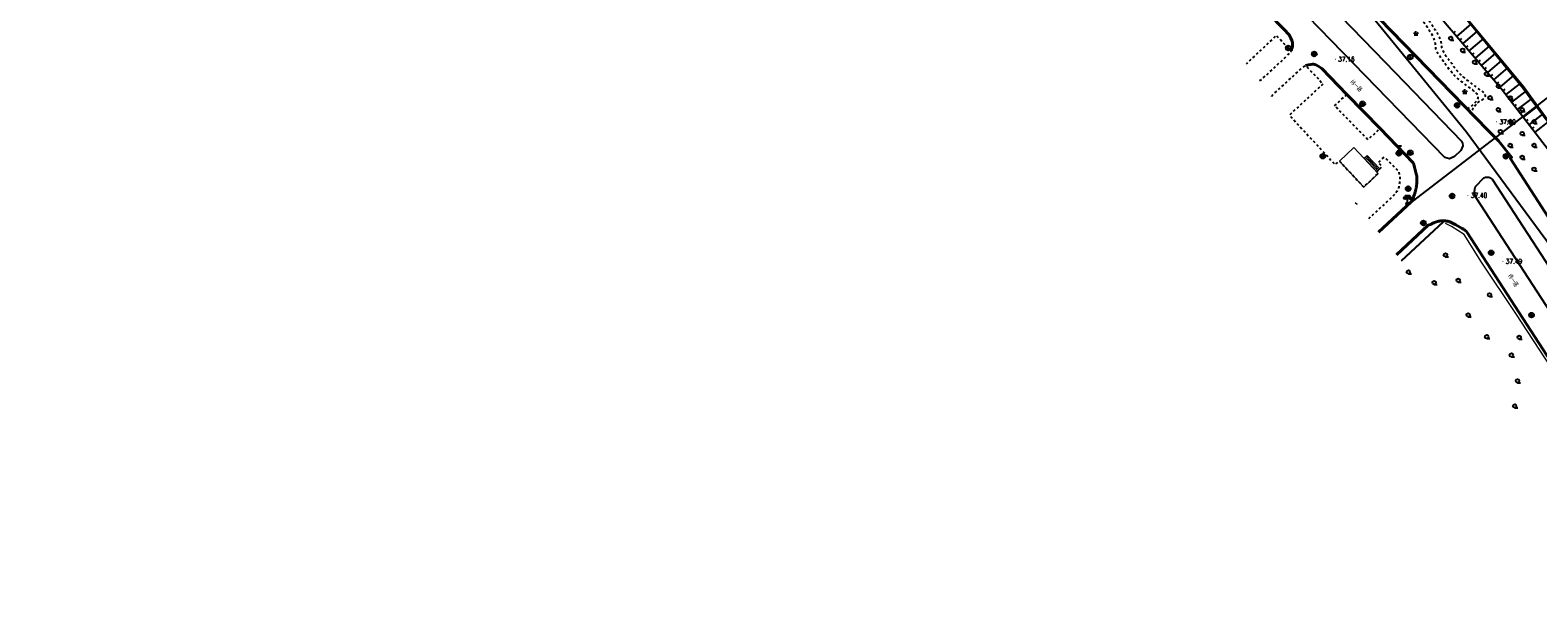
# Model space of a CAD drawing. Extents: x 39508475 to 39522402, y 3783947 to 3795549.
# Tile 243 of 256: x 39520858 to 39521491, y 3787739 to 3787980. Entities that reach past the tile are written whole.
import ezdxf
from ezdxf.enums import TextEntityAlignment as Align

# ---------------------------------------------------------------- set-up
doc = ezdxf.new("R2010")
doc.units = 0
doc.linetypes.add('X6', pattern=[2, 1, -1])
doc.layers.get('0').update_dxf_attribs({"linetype": 'CONTINUOUS'})
doc.layers.add('ASSIST', color=7, linetype='CONTINUOUS', plot=False)
for name, color, linetype in [('DLSS', 4, 'CONTINUOUS'), ('DMTZ', 3, 'CONTINUOUS'), ('GCD', 1, 'CONTINUOUS'), ('JCDL_GXD', 4, 'CONTINUOUS'), ('JCDL_JMDD_F', 231, 'CONTINUOUS'), ('JCDL_JMDX_F', 231, 'CONTINUOUS'), ('JMD', 6, 'CONTINUOUS'), ('SXSS', 5, 'CONTINUOUS'), ('ZBTZ', 3, 'CONTINUOUS'), ('ZJ', 7, 'CONTINUOUS'), ('断面线', 2, 'CONTINUOUS')]:
    doc.layers.add(name, color=color, linetype=linetype)
doc.layers.add('JCDL_ZBX', color=3, linetype='CONTINUOUS', lineweight=0)
doc.layers.add('TEXTL_ZJ', color=7, linetype='CONTINUOUS', lineweight=0)
doc.styles.add('HZ', font='rs', dxfattribs={"width": 0.8, "bigfont": 'hztxt'})
doc.linetypes.add('1161', pattern='A,0,[149,AAA.SHX,S=0.15,R=0,X=0,Y=0],-1.6', length=1.6)
doc.linetypes.add('X4', pattern='A,0,-1e-09,[149,symbolx.shx,S=0.15,R=0,X=0,Y=0],-1.6', length=1.6)
doc.linetypes.add('X49', pattern='A,0,[5,symbolt.shx,S=1,R=0,X=0,Y=0],-10', length=10)

# ---------------------------------------------------------------- blocks, each defined once
blk = doc.blocks.new('9330003')
at = {"color": 0}
blk.add_line((0, -0.75), (1.25, -0.75), dxfattribs=at)
blk.add_circle((0, 0), 0.75, dxfattribs=at)
blk = doc.blocks.new('3521000')
at = {"color": 0}
for p, q in [((-1, 3.5), (1, 3.5)), ((0, 0.5), (0, 3.5))]:
    blk.add_line(p, q, dxfattribs=at)
at = {"color": 0, "linetype": 'Continuous', "flags": 128}
for points in [[(-1, 3.5), (-1, 2.9)], [(1, 3.5), (1, 2.9)]]:
    blk.add_lwpolyline(points, dxfattribs=at)
at = {"color": 0}
for centre in [(-1, 2.4), (0, 0), (1, 2.4)]:
    blk.add_circle(centre, 0.5, dxfattribs=at)
blk = doc.blocks.new('5441000')
at = {"color": 0}
for p, q in [((-1, 0), (1, 0)), ((0, -1), (0, 1))]:
    blk.add_line(p, q, dxfattribs=at)
blk.add_circle((0, 0), 1, dxfattribs=at)
blk = doc.blocks.new('5190000')
at = {"color": 0}
for p, q in [((0, 1), (-0.34, 0.16)), ((0, -1), (0.34, -0.16))]:
    blk.add_line(p, q, dxfattribs=at)
at = {"color": 0, "linetype": 'Continuous'}
blk.add_lwpolyline([(-0.34, 0.16), (0.34, -0.16)], dxfattribs=at)
at = {"color": 0}
blk.add_circle((0, 0), 1, dxfattribs=at)
blk = doc.blocks.new('5250000')
at = {"color": 0}
for q in [(-0.87, -0.5), (0, 1), (0.87, -0.5)]:
    blk.add_line((0, 0), q, dxfattribs=at)
blk.add_circle((0, 0), 1, dxfattribs=at)
blk = doc.blocks.new('5223000')
at = {"color": 0}
for p, q in [((-1, 0), (1, 0)), ((-0.75, 2.6), (0.75, 2.6)), ((0, 1), (0, 2.6))]:
    blk.add_line(p, q, dxfattribs=at)
blk.add_circle((0, 0), 1, dxfattribs=at)
blk = doc.blocks.new('5321000')
at = {"color": 0}
blk.add_line((-1, 0), (1, 0), dxfattribs=at)
blk.add_circle((0, 0), 1, dxfattribs=at)
blk = doc.blocks.new('gc124')
for p, q in [((-1, 1), (0, 0)), ((-0.8, 0), (0.8, 0)), ((0, 0), (0, 1.6)), ((0, 0), (1, 1))]:
    blk.add_line(p, q)
blk = doc.blocks.new('gc200')
at = {"const_width": 0.2}
blk.add_lwpolyline([(-0.1, 0, 1), (0.1, 0, 1)], format="xyb", close=True, dxfattribs=at)

msp = doc.modelspace()

# ---------------------------------------------------------------- linework, layer by layer
at = {"layer": 'ASSIST', "linetype": 'X4', "flags": 128}
msp.add_lwpolyline([(39521549.4478, 3787866.94308), (39521485.23082, 3787955.74028), (39521418.15135, 3788036.68452), (39521316.64976, 3788142.38434), (39521202.54916, 3788258.77978), (39521068.85743, 3788396.51837), (39520980.51679, 3788487.63202), (39520896.91066, 3788573.46943), (39520797.87919, 3788675.15176), (39520738.54228, 3788736.60369), (39520681.49925, 3788790.2448)], dxfattribs=at)
at = {"layer": 'DLSS', "linetype": 'Continuous', "lineweight": 40}
for points in [[(39521387.5928, 3787970.79009), (39521387.90674, 3787971.89568), (39521388.10292, 3787972.73819), (39521388.19001, 3787973.3748), (39521388.1838, 3787973.87609), (39521388.08799, 3787974.4066), (39521387.8386, 3787975.15293), (39521387.39972, 3787976.20253), (39521386.7478, 3787977.62308), (39521384.47381, 3787980.01809), (39521365.11971, 3788000.00009)], [(39521499.9998, 3787894.0709), (39521479.60281, 3787925.69408), (39521480.15187, 3787926.10014), (39521474.6118, 3787932.97608), (39521470.15281, 3787937.50308), (39521409.57479, 3788000.00009)], [(39521439.0468, 3787923.65409), (39521431.88381, 3787931.02609), (39521424.9238, 3787938.17309), (39521410.9758, 3787952.51808), (39521400.46281, 3787963.44208), (39521399.20139, 3787964.22289), (39521398.25522, 3787964.75459), (39521397.5617, 3787965.06646), (39521397.0418, 3787965.20208), (39521396.52269, 3787965.23504), (39521395.83216, 3787965.16129), (39521394.89163, 3787964.96519), (39521393.63881, 3787964.63909)], [(39521439.0468, 3787923.65409), (39521440.28181, 3787918.64609), (39521440.31417, 3787918.33998), (39521440.34104, 3787918.03334), (39521440.36284, 3787917.72629), (39521440.37955, 3787917.41892), (39521440.39117, 3787917.11132), (39521440.3977, 3787916.80357), (39521440.39914, 3787916.49576), (39521440.39549, 3787916.18796), (39521440.38674, 3787915.88026), (39521440.37291, 3787915.57276), (39521440.35399, 3787915.26552), (39521440.32998, 3787914.95864), (39521440.30091, 3787914.65219), (39521440.26677, 3787914.34627), (39521440.22757, 3787914.04096), (39521440.18332, 3787913.73634), (39521440.13404, 3787913.43249), (39521440.07974, 3787913.12949), (39521440.02043, 3787912.82744), (39521439.95614, 3787912.52641), (39521439.88687, 3787912.22649), (39521439.81265, 3787911.92775), (39521439.7868, 3787911.83009), (39521439.7335, 3787911.63028), (39521439.64943, 3787911.33416), (39521439.56048, 3787911.03948), (39521439.46666, 3787910.7463), (39521439.36801, 3787910.45472), (39521439.26454, 3787910.16481), (39521439.1563, 3787909.87665), (39521439.0433, 3787909.59032), (39521438.92557, 3787909.3059), (39521438.80316, 3787909.02347), (39521438.67609, 3787908.7431), (39521438.54441, 3787908.46487), (39521438.40813, 3787908.18886), (39521438.26731, 3787907.91514), (39521438.12197, 3787907.64379), (39521437.9718, 3787907.37509), (39521424.33336, 3787894.64545)], [(39521431.82824, 3787885.11045), (39521445.1138, 3787897.50308), (39521446.4918, 3787898.03608), (39521446.68596, 3787898.14773), (39521446.88285, 3787898.25453), (39521447.08213, 3787898.35677), (39521447.28371, 3787898.45442), (39521447.48747, 3787898.54741), (39521447.69332, 3787898.63571), (39521447.90113, 3787898.71926), (39521448.11081, 3787898.79801), (39521448.32224, 3787898.87194), (39521448.53532, 3787898.94099), (39521448.74992, 3787899.00513), (39521448.96593, 3787899.06434), (39521449.18325, 3787899.11857), (39521449.40176, 3787899.1678), (39521449.62133, 3787899.212), (39521449.84187, 3787899.25115), (39521450.06324, 3787899.28523), (39521450.28534, 3787899.31422), (39521450.40704, 3787899.32748), (39521450.50804, 3787899.33811), (39521450.73124, 3787899.35688), (39521450.9548, 3787899.37052), (39521451.17862, 3787899.37903), (39521451.40258, 3787899.3824), (39521451.62656, 3787899.38063), (39521451.85043, 3787899.37372), (39521452.07409, 3787899.36168), (39521452.29741, 3787899.3445), (39521452.52028, 3787899.32221), (39521452.74258, 3787899.29481), (39521452.96419, 3787899.26231), (39521453.185, 3787899.22473), (39521453.40489, 3787899.1821), (39521453.62374, 3787899.13444), (39521453.84144, 3787899.08176), (39521454.05787, 3787899.0241), (39521454.2728, 3787898.96108), (39521456.71861, 3787897.68216), (39521458.4146, 3787896.78058), (39521459.45781, 3787896.20304), (39521459.98781, 3787895.87508), (39521460.33434, 3787895.62369), (39521460.68848, 3787895.33366), (39521461.08396, 3787894.97472), (39521461.5518, 3787894.52109)], [(39521499.9998, 3787835.10632), (39521461.5518, 3787894.52109)]]:
    msp.add_lwpolyline(points, dxfattribs=at)
at = {"layer": 'DLSS', "linetype": 'X6', "flags": 128}
for points in [[(39521461.6168, 3787946.51509), (39521462.14471, 3787946.76596), (39521462.55824, 3787946.99), (39521462.88666, 3787947.20596), (39521463.1648, 3787947.43309), (39521463.45254, 3787947.69764), (39521463.81704, 3787948.0541), (39521464.29865, 3787948.54333), (39521464.9301, 3787949.19752), (39521465.53938, 3787949.87113), (39521465.93773, 3787950.43325), (39521466.14508, 3787950.9273), (39521466.19381, 3787951.40109), (39521466.13285, 3787951.86234), (39521465.92824, 3787952.30927), (39521465.54908, 3787952.78246), (39521464.97585, 3787953.3208), (39521464.39748, 3787953.82615), (39521463.99905, 3787954.17543), (39521463.75807, 3787954.3885), (39521463.6418, 3787954.49408), (39521463.57771, 3787954.55318), (39521463.53276, 3787954.59169), (39521463.5043, 3787954.61153), (39521463.48862, 3787954.61581), (39521463.47204, 3787954.61976), (39521463.44015, 3787954.63835), (39521463.38873, 3787954.67453), (39521463.31481, 3787954.73009), (39521463.12495, 3787954.8742), (39521462.63808, 3787955.24294), (39521461.78435, 3787955.88919), (39521460.51782, 3787956.84774), (39521459.19737, 3787957.86153), (39521458.14111, 3787958.71523), (39521457.27201, 3787959.4755), (39521456.5008, 3787960.21509), (39521455.79972, 3787960.928), (39521455.19395, 3787961.58811), (39521454.63472, 3787962.25276), (39521454.07018, 3787962.97902), (39521453.52461, 3787963.70188), (39521453.03663, 3787964.35377), (39521452.56535, 3787964.98979), (39521452.0688, 3787965.66608), (39521451.58027, 3787966.33291), (39521451.13909, 3787966.93338), (39521450.70791, 3787967.51818), (39521450.24873, 3787968.13902), (39521449.80782, 3787968.75844), (39521449.44522, 3787969.33795), (39521449.13347, 3787969.92844), (39521448.8418, 3787970.58008), (39521448.58708, 3787971.23585), (39521448.41415, 3787971.84183), (39521448.31354, 3787972.4506), (39521448.27109, 3787973.11451), (39521448.22888, 3787973.78139), (39521448.12917, 3787974.4013), (39521447.95794, 3787975.02833), (39521447.70581, 3787975.71609), (39521447.41133, 3787976.41644), (39521447.08104, 3787977.09076), (39521446.68114, 3787977.79993), (39521446.18236, 3787978.60257), (39521445.67341, 3787979.3931), (39521445.23531, 3787980.0568), (39521444.83293, 3787980.64528), (39521444.42881, 3787981.21509), (39521444.04314, 3787981.74647), (39521443.71007, 3787982.19067), (39521443.40278, 3787982.58204), (39521443.09278, 3787982.9584), (39521442.775, 3787983.32735), (39521442.4385, 3787983.6909), (39521442.05031, 3787984.08258), (39521441.58081, 3787984.53409), (39521441.07061, 3787985.00869), (39521440.52958, 3787985.48706), (39521439.90463, 3787986.01424), (39521439.14813, 3787986.63205), (39521438.38613, 3787987.23422), (39521437.74048, 3787987.70265), (39521437.1604, 3787988.07014), (39521436.5908, 3787988.37608), (39521436.04207, 3787988.63397), (39521435.54035, 3787988.82094), (39521435.04261, 3787988.94866), (39521434.50554, 3787989.03266), (39521433.98702, 3787989.10507), (39521433.55892, 3787989.18927), (39521433.18863, 3787989.29411), (39521432.8398, 3787989.42708), (39521432.5221, 3787989.56183), (39521432.26874, 3787989.67337), (39521432.06133, 3787989.77023), (39521431.87846, 3787989.86187), (39521431.69761, 3787989.96278), (39521431.49778, 3787990.0944), (39521431.25874, 3787990.27155), (39521430.9628, 3787990.50609), (39521430.63565, 3787990.79168), (39521430.27939, 3787991.16056), (39521429.85832, 3787991.65404), (39521429.34098, 3787992.3053), (39521428.80984, 3787992.97139), (39521428.33692, 3787993.52057), (39521427.88279, 3787993.99459), (39521427.40681, 3787994.44008), (39521426.93421, 3787994.85226), (39521426.49281, 3787995.20118), (39521426.04391, 3787995.51425), (39521425.54931, 3787995.82125), (39521425.05704, 3787996.12389), (39521424.61694, 3787996.42065), (39521424.19215, 3787996.73876), (39521423.74481, 3787997.10409), (39521423.30703, 3787997.47285), (39521422.91816, 3787997.80385), (39521422.54584, 3787998.12493), (39521422.15668, 3787998.46456), (39521421.76872, 3787998.81834), (39521421.40093, 3787999.19255), (39521421.02059, 3787999.62382), (39521420.71397, 3788000.00009)], [(39521423.30734, 3788000.00009), (39521423.32962, 3787999.97536), (39521423.64882, 3787999.66356), (39521423.9798, 3787999.38161), (39521424.31353, 3787999.10968), (39521424.64303, 3787998.83554), (39521424.99874, 3787998.53337), (39521425.4094, 3787998.1792), (39521425.83836, 3787997.81478), (39521426.2628, 3787997.47414), (39521426.72201, 3787997.12739), (39521427.25302, 3787996.74504), (39521427.78614, 3787996.3579), (39521428.25326, 3787995.9932), (39521428.69262, 3787995.61868), (39521429.14428, 3787995.20274), (39521429.58768, 3787994.77018), (39521429.99607, 3787994.33324), (39521430.40472, 3787993.85072), (39521430.84892, 3787993.2844), (39521431.27885, 3787992.73509), (39521431.63391, 3787992.31644), (39521431.94113, 3787992.00005), (39521432.23067, 3787991.75085), (39521432.49473, 3787991.54557), (39521432.70623, 3787991.39418), (39521432.88064, 3787991.28694), (39521433.03581, 3787991.21124), (39521433.19521, 3787991.14197), (39521433.38544, 3787991.05882), (39521433.62682, 3787990.95291), (39521433.93633, 3787990.81681), (39521434.28958, 3787990.67324), (39521434.69528, 3787990.53929), (39521435.19564, 3787990.40323), (39521435.8267, 3787990.25346), (39521436.48384, 3787990.08775), (39521437.08213, 3787989.89181), (39521437.67266, 3787989.64486), (39521438.30703, 3787989.32944), (39521438.96, 3787988.97055), (39521439.62041, 3787988.56039), (39521440.35059, 3787988.05643), (39521441.20831, 3787987.42222), (39521442.05637, 3787986.77432), (39521442.75026, 3787986.21888), (39521443.34217, 3787985.71157), (39521443.89098, 3787985.20494), (39521444.39086, 3787984.72143), (39521444.79904, 3787984.30098), (39521445.14616, 3787983.90947), (39521445.46682, 3787983.51088), (39521445.7772, 3787983.10498), (39521446.08567, 3787982.68602), (39521446.42091, 3787982.21378), (39521446.80986, 3787981.65151), (39521447.21625, 3787981.04985), (39521447.617, 3787980.42969), (39521448.04911, 3787979.73156), (39521448.54752, 3787978.90107), (39521449.03536, 3787978.0613), (39521449.42777, 3787977.32831), (39521449.75359, 3787976.64237), (39521450.04601, 3787975.94065), (39521450.29838, 3787975.2584), (39521450.47379, 3787974.64557), (39521450.58231, 3787974.05058), (39521450.6384, 3787973.42069), (39521450.69541, 3787972.79479), (39521450.8074, 3787972.21483), (39521450.98934, 3787971.63036), (39521451.25164, 3787970.99125), (39521451.55218, 3787970.35118), (39521451.87772, 3787969.76312), (39521452.26073, 3787969.17636), (39521452.72995, 3787968.54013), (39521453.21433, 3787967.90462), (39521453.65428, 3787967.32056), (39521454.08728, 3787966.73759), (39521454.55125, 3787966.10528), (39521455.01151, 3787965.47475), (39521455.43055, 3787964.89846), (39521455.84418, 3787964.32702), (39521456.28851, 3787963.71069), (39521456.74756, 3787963.09288), (39521457.21641, 3787962.51591), (39521457.73969, 3787961.92919), (39521458.35848, 3787961.28279), (39521459.02547, 3787960.6221), (39521459.72979, 3787959.98173), (39521460.5403, 3787959.30349), (39521461.51899, 3787958.53166), (39521462.49699, 3787957.77282), (39521463.30495, 3787957.14334), (39521464.00445, 3787956.59499), (39521464.66412, 3787956.07428), (39521465.29186, 3787955.58351), (39521465.87144, 3787955.14767), (39521466.45307, 3787954.73051), (39521467.08684, 3787954.2946), (39521467.6798, 3787953.88458), (39521468.10814, 3787953.5647), (39521468.39841, 3787953.31244), (39521468.58613, 3787953.10089), (39521468.72322, 3787952.91471), (39521468.82333, 3787952.75773), (39521468.89276, 3787952.61767), (39521468.93986, 3787952.48116), (39521468.97541, 3787952.35059), (39521469.00149, 3787952.23285), (39521469.01976, 3787952.11799), (39521469.0324, 3787951.99586), (39521469.04029, 3787951.87704), (39521469.04076, 3787951.77458), (39521469.03322, 3787951.68027), (39521469.01765, 3787951.58533), (39521468.99558, 3787951.49084), (39521468.96363, 3787951.39824), (39521468.918, 3787951.29901), (39521468.8558, 3787951.18509), (39521468.78042, 3787951.06649), (39521468.68526, 3787950.94969), (39521468.55983, 3787950.82393), (39521468.39557, 3787950.67901), (39521468.22241, 3787950.53299), (39521468.06352, 3787950.4031), (39521467.90523, 3787950.27852), (39521467.73381, 3787950.14808), (39521467.56038, 3787950.02361), (39521467.39455, 3787949.9214), (39521467.22143, 3787949.83375), (39521467.02663, 3787949.75198), (39521466.8261, 3787949.66394), (39521466.63146, 3787949.55275), (39521466.42501, 3787949.40612), (39521466.18981, 3787949.21408), (39521465.9339, 3787948.9839), (39521465.64967, 3787948.69406), (39521465.30825, 3787948.31257), (39521464.88447, 3787947.81343), (39521464.46837, 3787947.31205), (39521464.15578, 3787946.92215), (39521463.92596, 3787946.61642), (39521463.75281, 3787946.36209), (39521463.60182, 3787946.11308), (39521463.45528, 3787945.82733), (39521463.29986, 3787945.47513), (39521463.12281, 3787945.03109)], [(39521374.25074, 3787958.36061), (39521375.2788, 3787958.88709), (39521386.4018, 3787969.26109), (39521386.97712, 3787969.84032), (39521387.35292, 3787970.26848), (39521387.54797, 3787970.57317), (39521387.5928, 3787970.79009), (39521387.53182, 3787970.99468), (39521387.32946, 3787971.25306), (39521386.95523, 3787971.5938), (39521386.38981, 3787972.04008), (39521381.3438, 3787977.25308), (39521368.71526, 3787965.40285)], [(39521379.50532, 3787951.67573), (39521379.533, 3787951.72723), (39521379.61841, 3787951.87573), (39521379.70807, 3787952.0217), (39521379.80192, 3787952.16501), (39521379.89988, 3787952.30555), (39521380.00218, 3787952.44295), (39521392.0258, 3787963.57909), (39521393.63881, 3787964.63909), (39521401.0128, 3787956.94709), (39521386.80681, 3787943.80608), (39521406.04611, 3787923.0222), (39521407.87892, 3787924.51911)], [(39521405.84581, 3787947.77909), (39521410.9758, 3787952.51808), (39521424.9238, 3787938.17309), (39521419.7978, 3787933.46109), (39521405.84581, 3787947.77909)], [(39521407.87892, 3787924.51911), (39521418.05593, 3787913.58411), (39521424.1568, 3787919.26208), (39521423.535, 3787919.95539), (39521425.82881, 3787922.14608), (39521424.2408, 3787923.92008), (39521426.68181, 3787926.24509), (39521432.69281, 3787920.10508), (39521433.17408, 3787918.09562), (39521433.25284, 3787916.15376), (39521432.7708, 3787913.58908), (39521431.92691, 3787911.68104), (39521431.1258, 3787910.49109), (39521420.01271, 3787900.14218)]]:
    msp.add_lwpolyline(points, dxfattribs=at)
at = {"layer": 'DMTZ', "linetype": 'Continuous'}
for p, q in [((39521457.22143, 3787976.93184), (39521463.34639, 3787982.14803)), ((39521455.92469, 3787978.4545), (39521456.68602, 3787979.10287)), ((39521458.51816, 3787975.40919), (39521459.27949, 3787976.05756)), ((39521459.81489, 3787973.88653), (39521465.89895, 3787979.06788)), ((39521462.40836, 3787970.84122), (39521468.45151, 3787975.98773)), ((39521461.11163, 3787972.36388), (39521461.87296, 3787973.01224)), ((39521463.7051, 3787969.31856), (39521464.46642, 3787969.96693)), ((39521465.00183, 3787967.79591), (39521471.00407, 3787972.90757)), ((39521467.5953, 3787964.7506), (39521473.55663, 3787969.82742)), ((39521466.29856, 3787966.27325), (39521467.05989, 3787966.92162)), ((39521468.89203, 3787963.22794), (39521469.65336, 3787963.87631)), ((39521470.18876, 3787961.70528), (39521476.10919, 3787966.74727)), ((39521472.78223, 3787958.65997), (39521478.66175, 3787963.66712)), ((39521471.4855, 3787960.18263), (39521472.24683, 3787960.831)), ((39521474.07897, 3787957.13732), (39521474.84029, 3787957.78568)), ((39521475.3757, 3787955.61466), (39521481.2143, 3787960.58697)), ((39521477.85187, 3787952.47437), (39521484.01063, 3787957.21267)), ((39521476.63232, 3787954.05952), (39521477.42489, 3787954.6693)), ((39521479.07142, 3787950.88922), (39521479.86399, 3787951.499)), ((39521480.29097, 3787949.30407), (39521486.4555, 3787954.04682)), ((39521482.73006, 3787946.13378), (39521488.80055, 3787950.80416)), ((39521481.51051, 3787947.71892), (39521482.30309, 3787948.3287)), ((39521483.94961, 3787944.54863), (39521484.74219, 3787945.1584)), ((39521485.16916, 3787942.96348), (39521491.1456, 3787947.5615)), ((39521487.60826, 3787939.79318), (39521493.49065, 3787944.31885)), ((39521486.38871, 3787941.37833), (39521487.18129, 3787941.9881)), ((39521488.82781, 3787938.20803), (39521489.62039, 3787938.8178)), ((39521490.04736, 3787936.62288), (39521495.8357, 3787941.07619))]:
    msp.add_line(p, q, dxfattribs=at)
at = {"layer": 'DMTZ', "linetype": 'Continuous', "flags": 128}
msp.add_lwpolyline([(39520677.87565, 3788785.49935), (39520720.06874, 3788747.52851), (39520726.5188, 3788736.36188), (39520790.34036, 3788669.68692), (39520837.33894, 3788626.33244), (39520854.61578, 3788608.44736), (39520890.23807, 3788570.30133), (39520974.22308, 3788482.27206), (39521063.71174, 3788391.91138), (39521136.52845, 3788313.12938), (39521192.9243, 3788257.54786), (39521255.64507, 3788188.91187), (39521311.50407, 3788136.61728), (39521366.22653, 3788079.29295), (39521408.49247, 3788034.15056), (39521475.99845, 3787954.88341), (39521547.36618, 3787862.12084)], dxfattribs=at)
at = {"layer": 'JCDL_JMDX_F', "linetype": 'Continuous', "lineweight": 0}
for points in [[(39521444.11643, 3787892.23097), (39521444.28656, 3787892.04778)], [(39521447.78012, 3787895.63353), (39521447.95025, 3787895.45034)]]:
    msp.add_lwpolyline(points, dxfattribs=at)
at = {"layer": 'JCDL_ZBX', "color": 114, "linetype": 'X49', "lineweight": 0, "true_color": 0x009944}
msp.add_lwpolyline([(39521499.9998, 3787832.88109), (39521496.87079, 3787837.73205), (39521481.89059, 3787860.41062), (39521467.5565, 3787881.95318), (39521460.314, 3787893.68674), (39521454.966, 3787896.98516), (39521452.35375, 3787898.26349)], dxfattribs=at)
at = {"layer": 'JMD', "linetype": 'Continuous', "lineweight": 0}
for points in [[(39521413.9798, 3787930.19708), (39521424.1568, 3787919.26208), (39521418.05593, 3787913.58411), (39521407.87892, 3787924.51911), (39521413.9798, 3787930.19708)], [(39521419.4548, 3787926.88009), (39521418.2708, 3787925.76809)], [(39521419.4548, 3787926.88009), (39521424.77481, 3787921.23509), (39521423.55981, 3787919.97909), (39521418.2708, 3787925.76809), (39521419.4548, 3787926.88009)], [(39521418.2708, 3787925.76809), (39521423.55981, 3787919.97909)], [(39521418.66547, 3787926.13876), (39521420.43881, 3787924.25709)], [(39521419.06013, 3787926.50942), (39521422.60681, 3787922.74609)], [(39521420.43881, 3787924.25709), (39521423.96481, 3787920.39776)], [(39521422.60681, 3787922.74609), (39521424.36981, 3787920.81642)], [(39521424.77481, 3787921.23509), (39521423.55981, 3787919.97909)], [(39521414.50498, 3787907.14912), (39521415.24981, 3787906.34608), (39521415.18403, 3787906.28523)], [(39521451.4438, 3787899.03609), (39521433.77826, 3787882.62964)], [(39521451.61393, 3787898.8529), (39521433.93327, 3787882.43242)], [(39521440.45275, 3787888.82841), (39521440.62287, 3787888.64523)], [(39521436.78906, 3787885.42585), (39521436.95919, 3787885.24267)]]:
    msp.add_lwpolyline(points, dxfattribs=at)
at = {"layer": 'SXSS', "linetype": 'Continuous', "flags": 128}
for points in [[(39521641.88913, 3787760.50927), (39521597.24579, 3787804.62483), (39521549.70969, 3787867.1559), (39521484.86781, 3787955.21569), (39521418.42711, 3788036.56955), (39521349.81874, 3788107.55738), (39521316.47686, 3788142.16152), (39521255.3637, 3788206.05306), (39521203.09908, 3788258.31587), (39521069.47913, 3788396.50558), (39520980.52946, 3788487.82035), (39520897.06155, 3788573.71043), (39520797.87039, 3788675.44174), (39520738.41074, 3788737.00611), (39520681.3545, 3788790.38974)], [(39521620.80243, 3787739.17031), (39521574.64848, 3787784.77863), (39521525.68826, 3787849.18304), (39521461.15631, 3787936.82193), (39521395.98431, 3788016.62233), (39521328.23112, 3788086.72531), (39521294.83534, 3788121.3854), (39521233.91496, 3788185.07539), (39521181.70775, 3788237.28079), (39521047.95082, 3788375.61216), (39520959.02742, 3788466.89997), (39520875.5645, 3788552.78491), (39520776.341, 3788654.54938), (39520717.3596, 3788715.61857), (39520660.85806, 3788768.48321)]]:
    msp.add_lwpolyline(points, dxfattribs=at)
at = {"layer": 'ZBTZ', "linetype": '1161', "flags": 128}
for points in [[(39521394.29255, 3788000.00009), (39521427.1028, 3787966.15008), (39521459.11681, 3787932.93708), (39521459.5337, 3787931.99536), (39521459.6678, 3787930.91808), (39521458.87381, 3787928.91509), (39521456.1698, 3787926.36508), (39521454.11681, 3787925.49909), (39521452.14881, 3787925.96508), (39521380.41584, 3788000.00009)], [(39521499.9998, 3787873.8155), (39521472.10781, 3787916.77909), (39521472.01341, 3787916.86628), (39521471.91523, 3787916.94919), (39521471.81372, 3787917.028), (39521471.70906, 3787917.10257), (39521471.60142, 3787917.17278), (39521471.491, 3787917.23852), (39521471.37797, 3787917.29966), (39521471.26252, 3787917.35611), (39521471.14485, 3787917.40777), (39521471.02516, 3787917.45456), (39521470.90365, 3787917.49639), (39521470.78052, 3787917.53319), (39521470.65599, 3787917.56491), (39521470.53026, 3787917.59149), (39521470.40354, 3787917.61288), (39521470.30781, 3787917.62508), (39521470.27606, 3787917.62905), (39521470.14801, 3787917.63997), (39521470.01963, 3787917.64563), (39521469.89112, 3787917.64601), (39521469.7627, 3787917.64111), (39521469.63459, 3787917.63094), (39521469.50701, 3787917.61552), (39521469.38017, 3787917.59487), (39521469.25429, 3787917.56903), (39521469.12957, 3787917.53804), (39521469.00623, 3787917.50196), (39521468.88448, 3787917.46084), (39521468.76451, 3787917.41476), (39521468.64654, 3787917.36379), (39521468.53077, 3787917.30802), (39521468.41738, 3787917.24754), (39521468.3068, 3787917.18208), (39521464.9708, 3787913.79908), (39521464.90787, 3787913.65483), (39521464.84981, 3787913.50855), (39521464.79628, 3787913.36054), (39521464.74735, 3787913.21096), (39521464.70307, 3787913.05993), (39521464.66346, 3787912.90761), (39521464.62857, 3787912.75414), (39521464.59844, 3787912.59967), (39521464.57309, 3787912.44434), (39521464.55254, 3787912.2883), (39521464.53682, 3787912.1317), (39521464.52595, 3787911.9747), (39521464.51992, 3787911.81743), (39521464.51875, 3787911.66005), (39521464.5198, 3787911.61008), (39521464.52244, 3787911.5027), (39521464.53098, 3787911.34555), (39521464.54437, 3787911.18874), (39521464.5626, 3787911.03241), (39521464.58564, 3787910.87672), (39521464.61347, 3787910.72182), (39521464.64607, 3787910.56785), (39521464.68341, 3787910.41496), (39521464.72545, 3787910.26329), (39521464.77215, 3787910.113), (39521464.82347, 3787909.96421), (39521464.87935, 3787909.81708), (39521464.93976, 3787909.67175), (39521465.00461, 3787909.52835), (39521465.07386, 3787909.38702), (39521465.1478, 3787909.24809), (39521499.9998, 3787855.57142)]]:
    msp.add_lwpolyline(points, dxfattribs=at)
at = {"layer": '断面线', "linetype": 'Continuous', "flags": 128}
msp.add_lwpolyline([(39521607.57273, 3788036.04016), (39521522.3143, 3787971.99557), (39521436.66517, 3787906.15553)], dxfattribs=at)

# ---------------------------------------------------------------- block references
at = {"layer": 'GCD', "linetype": 'Continuous'}
ref = msp.add_blockref('gc200', (39521406.1715, 3787967.339, 37.16), dxfattribs=at)
ref.add_attrib('height', '37.16', dxfattribs={"linetype": 'Continuous', "height": 2, "style": 'HZ', "width": 0.8}).set_placement((39521407.3715, 3787967.339, 37.16), align=Align.MIDDLE_LEFT)
ref = msp.add_blockref('gc200', (39521473.88399, 3787940.96581, 37.6), dxfattribs=at)
ref.add_attrib('height', '37.60', dxfattribs={"linetype": 'Continuous', "height": 2, "style": 'HZ', "width": 0.8}).set_placement((39521475.08399, 3787940.96581, 37.6), align=Align.MIDDLE_LEFT)
ref = msp.add_blockref('gc200', (39521461.8409, 3787910.091, 37.4), dxfattribs=at)
ref.add_attrib('height', '37.40', dxfattribs={"linetype": 'Continuous', "height": 2, "style": 'HZ', "width": 0.8}).set_placement((39521463.0409, 3787910.091, 37.4), align=Align.MIDDLE_LEFT)
ref = msp.add_blockref('gc200', (39521476.5215, 3787882.34, 37.49), dxfattribs=at)
ref.add_attrib('height', '37.49', dxfattribs={"linetype": 'Continuous', "height": 2, "style": 'HZ', "width": 0.8}).set_placement((39521477.7215, 3787882.34, 37.49), align=Align.MIDDLE_LEFT)
at = {"layer": 'JCDL_GXD'}
for name, p in [('5250000', (39521386.38981, 3787972.04008)), ('5441000', (39521397.31481, 3787969.53009)), ('5190000', (39521437.62881, 3787968.21609)), ('5441000', (39521417.6128, 3787948.57209)), ('5441000', (39521457.27364, 3787947.949)), ('5223000', (39521433.2528, 3787928.27109)), ('5441000', (39521400.9028, 3787926.53209)), ('5321000', (39521432.78047, 3787927.7707)), ('5441000', (39521437.64581, 3787927.98008)), ('5441000', (39521477.8018, 3787926.50609)), ('5441000', (39521436.7308, 3787912.89309)), ('5441000', (39521455.1998, 3787909.80309)), ('5441000', (39521443.1258, 3787898.47309)), ('5441000', (39521471.58836, 3787885.96903)), ('5441000', (39521488.56178, 3787859.73954))]:
    msp.add_blockref(name, p, dxfattribs=at)
at = {"layer": 'JCDL_JMDD_F'}
msp.add_blockref('3521000', (39521436.4508, 3787906.58908), dxfattribs=at)
at = {"layer": 'ZBTZ', "linetype": 'Continuous'}
for p in [(39521440.02222, 3787977.53864), (39521460.51789, 3787953.11511)]:
    msp.add_blockref('gc124', p, dxfattribs=at)
at = {"layer": 'ZBTZ'}
for p in [(39521454.60984, 3787976.09072), (39521459.6091, 3787971.09147), (39521464.60835, 3787966.09222), (39521469.60759, 3787961.09298), (39521474.60684, 3787956.09373), (39521471.15606, 3787951.12144), (39521479.60604, 3787951.09452), (39521474.60679, 3787946.09527), (39521484.6053, 3787946.09527), (39521475.47129, 3787936.91283), (39521479.60604, 3787941.09603), (39521484.6053, 3787936.09678), (39521489.60455, 3787941.09603), (39521479.60604, 3787931.09753), (39521489.60455, 3787931.09753), (39521484.6053, 3787926.09828), (39521489.60455, 3787921.09902), (39521452.38181, 3787885.0381), (39521436.8315, 3787877.88702), (39521447.64222, 3787873.38533), (39521457.74145, 3787874.36287), (39521470.89827, 3787868.25435), (39521461.97043, 3787859.79639), (39521469.72355, 3787850.6336), (39521483.35026, 3787850.39865), (39521480.08283, 3787842.9309), (39521482.64543, 3787832.07309), (39521481.48049, 3787821.52451)]:
    msp.add_blockref('9330003', p, dxfattribs=at)

# ---------------------------------------------------------------- texts
at = {"layer": 'TEXTL_ZJ', "style": 'HZ', "width": 0.8}
msp.add_text('纬一路', height=1.8, rotation=-45.41218707, dxfattribs=at).set_placement((39521411.79474, 3787957.11754), align=Align.BOTTOM_LEFT)
at = {"layer": 'ZJ', "style": 'HZ', "width": 0.8}
msp.add_text('纬一路', height=1.8, rotation=-57.49041687, dxfattribs=at).set_placement((39521477.9522, 3787875.94896), align=Align.BOTTOM_LEFT)

doc.saveas('drawing.dxf')
